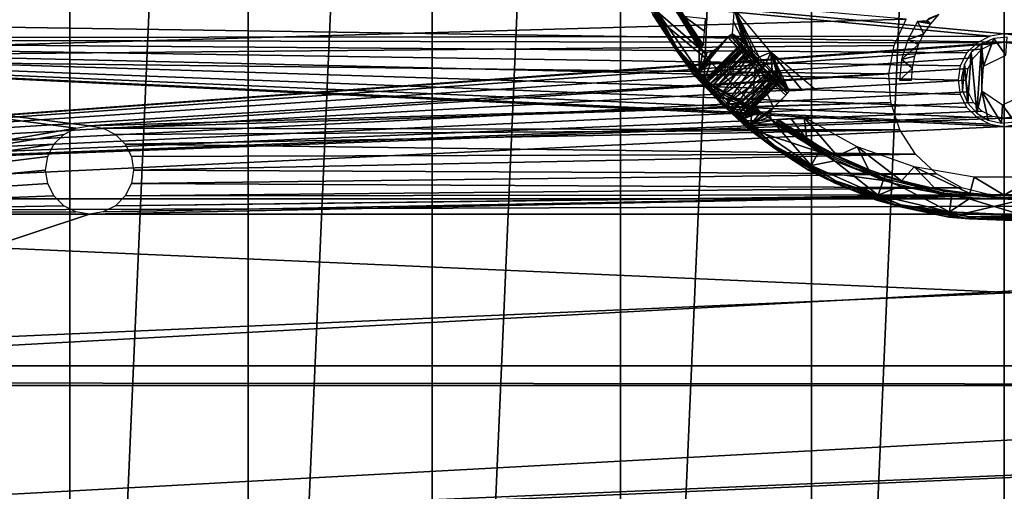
# Model space of a CAD drawing. Header units: millimetres. Extents: x -205 to 205, y -205 to 205.
# Tile 7 of 30: x -90 to 0, y -62 to -18. Entities that reach past the tile are written whole.
import ezdxf

# ---------------------------------------------------------------- set-up
doc = ezdxf.new("R2010")
doc.units = ezdxf.units.MM
doc.header["$LTSCALE"] = 52.148148
for name, color, linetype in [('1', 7, 'CONTINUOUS'), ('20', 7, 'CONTINUOUS'), ('21', 7, 'CONTINUOUS'), ('29', 7, 'CONTINUOUS'), ('3', 7, 'CONTINUOUS'), ('32', 7, 'CONTINUOUS'), ('33', 7, 'CONTINUOUS'), ('39', 7, 'CONTINUOUS'), ('4', 7, 'CONTINUOUS'), ('41', 7, 'CONTINUOUS'), ('44', 7, 'CONTINUOUS'), ('48', 7, 'CONTINUOUS'), ('49', 7, 'CONTINUOUS'), ('50', 7, 'CONTINUOUS'), ('54', 7, 'CONTINUOUS'), ('57', 7, 'CONTINUOUS')]:
    doc.layers.add(name, color=color, linetype=linetype)

msp = doc.modelspace()

# ---------------------------------------------------------------- linework, layer by layer
at = {"layer": '1', "color": 18, "linetype": 'Continuous', "true_color": 0x000000}
for points in [[(0, -203.05), (-17.697, -202.278), (0, 203.05), (0, -203.05)], [(0, 203.05), (-17.697, -202.278), (-17.697, 202.278), (0, 203.05)], [(17.697, 202.278), (0, -203.05), (0, 203.05), (17.697, 202.278)], [(-17.697, -202.278), (-35.259, -199.966), (-17.697, 202.278), (-17.697, -202.278)], [(-17.697, 202.278), (-35.259, -199.966), (-35.259, 199.966), (-17.697, 202.278)], [(-35.259, -199.966), (-52.553, -196.132), (-35.259, 199.966), (-35.259, -199.966)], [(-35.259, 199.966), (-52.553, -196.132), (-52.553, 196.132), (-35.259, 199.966)], [(-52.553, -196.132), (-69.447, -190.805), (-52.553, 196.132), (-52.553, -196.132)], [(-52.553, 196.132), (-69.447, -190.805), (-69.447, 190.805), (-52.553, 196.132)], [(-69.447, 190.805), (-85.813, -184.026), (-85.813, 184.026), (-69.447, 190.805)], [(-69.447, -190.805), (-85.813, -184.026), (-69.447, 190.805), (-69.447, -190.805)], [(-85.813, -184.026), (-101.525, -175.847), (-85.813, 184.026), (-85.813, -184.026)], [(-85.813, 184.026), (-101.525, -175.847), (-101.525, 175.847), (-85.813, 184.026)]]:
    msp.add_3dface(points, dxfattribs=at)
at = {"layer": '20', "color": 18, "linetype": 'Continuous', "true_color": 0x000000}
for points in [[(-1.313, -19.958, 36), (-169.952, -4.045, 36), (0, -19.75, 36), (-1.313, -19.958, 36)], [(-169.952, -4.045, 36), (200.235, -17.518, 36), (0, -19.75, 36), (-169.952, -4.045, 36)], [(-168.798, -20.183, 36), (-169.952, -4.045, 36), (-1.313, -19.958, 36), (-168.798, -20.183, 36)], [(200.235, -17.518, 36), (197.946, -34.903, 36), (0, -19.75, 36), (200.235, -17.518, 36)], [(0, -19.75, 36), (197.946, -34.903, 36), (1.313, -19.958, 36), (0, -19.75, 36)], [(-2.498, -20.562, 36), (-168.798, -20.183, 36), (-1.313, -19.958, 36), (-2.498, -20.562, 36)], [(-3.438, -21.502, 36), (-168.798, -20.183, 36), (-2.498, -20.562, 36), (-3.438, -21.502, 36)], [(-4.042, -22.687, 36), (-168.798, -20.183, 36), (-3.438, -21.502, 36), (-4.042, -22.687, 36)], [(-4.25, -24, 36), (-168.798, -20.183, 36), (-4.042, -22.687, 36), (-4.25, -24, 36)], [(-4.042, -25.313, 36), (-168.798, -20.183, 36), (-4.25, -24, 36), (-4.042, -25.313, 36)], [(-3.438, -26.498, 36), (-168.798, -20.183, 36), (-4.042, -25.313, 36), (-3.438, -26.498, 36)], [(-2.498, -27.438, 36), (-168.798, -20.183, 36), (-3.438, -26.498, 36), (-2.498, -27.438, 36)], [(-1.313, -28.042, 36), (-168.798, -20.183, 36), (-2.498, -27.438, 36), (-1.313, -28.042, 36)], [(0, -28.25, 36), (-168.798, -20.183, 36), (-1.313, -28.042, 36), (0, -28.25, 36)], [(-166.115, -36.137, 36), (-168.798, -20.183, 36), (0, -28.25, 36), (-166.115, -36.137, 36)], [(197.946, -34.903, 36), (-166.115, -36.137, 36), (0, -28.25, 36), (197.946, -34.903, 36)], [(1.313, -28.042, 36), (197.946, -34.903, 36), (0, -28.25, 36), (1.313, -28.042, 36)], [(194.151, -52.023, 36), (-166.115, -36.137, 36), (197.946, -34.903, 36), (194.151, -52.023, 36)], [(-161.928, -51.763, 36), (-166.115, -36.137, 36), (194.151, -52.023, 36), (-161.928, -51.763, 36)], [(-156.274, -66.921, 36), (-161.928, -51.763, 36), (194.151, -52.023, 36), (-156.274, -66.921, 36)], [(188.878, -68.746, 36), (-156.274, -66.921, 36), (194.151, -52.023, 36), (188.878, -68.746, 36)]]:
    msp.add_3dface(points, dxfattribs=at)
at = {"layer": '21', "color": 250, "linetype": 'Continuous', "true_color": 0x1c1c1c}
for points in [[(-197.946, -34.903, 42), (0, -20.5, 42), (-200.235, -17.518, 42), (-197.946, -34.903, 42)], [(-200.235, -17.518, 42), (0, -20.5, 42), (200.235, -17.518, 42), (-200.235, -17.518, 42)], [(0, -20.5, 42), (1.082, -20.671, 42), (200.235, -17.518, 42), (0, -20.5, 42)], [(1.082, -27.329, 42), (0, -27.5, 42), (200.235, -17.518, 42), (1.082, -27.329, 42)], [(200.235, -17.518, 42), (0, -27.5, 42), (197.946, -34.903, 42), (200.235, -17.518, 42)], [(-1.082, -20.671, 42), (0, -20.5, 42), (-197.946, -34.903, 42), (-1.082, -20.671, 42)], [(-2.057, -21.168, 42), (-1.082, -20.671, 42), (-197.946, -34.903, 42), (-2.057, -21.168, 42)], [(-2.832, -21.943, 42), (-2.057, -21.168, 42), (-197.946, -34.903, 42), (-2.832, -21.943, 42)], [(-3.329, -22.918, 42), (-2.832, -21.943, 42), (-197.946, -34.903, 42), (-3.329, -22.918, 42)], [(-3.5, -24, 42), (-3.329, -22.918, 42), (-197.946, -34.903, 42), (-3.5, -24, 42)], [(-3.329, -25.082, 42), (-3.5, -24, 42), (-197.946, -34.903, 42), (-3.329, -25.082, 42)], [(-2.832, -26.057, 42), (-3.329, -25.082, 42), (-197.946, -34.903, 42), (-2.832, -26.057, 42)], [(-2.057, -26.832, 42), (-2.832, -26.057, 42), (-197.946, -34.903, 42), (-2.057, -26.832, 42)], [(-1.082, -27.329, 42), (-2.057, -26.832, 42), (-197.946, -34.903, 42), (-1.082, -27.329, 42)], [(0, -27.5, 42), (-1.082, -27.329, 42), (-197.946, -34.903, 42), (0, -27.5, 42)], [(0, -27.5, 42), (-197.946, -34.903, 42), (197.946, -34.903, 42), (0, -27.5, 42)], [(-197.946, -34.903, 42), (-194.151, -52.023, 42), (197.946, -34.903, 42), (-197.946, -34.903, 42)], [(197.946, -34.903, 42), (-194.151, -52.023, 42), (194.151, -52.023, 42), (197.946, -34.903, 42)], [(-194.151, -52.023, 42), (-188.878, -68.746, 42), (194.151, -52.023, 42), (-194.151, -52.023, 42)], [(194.151, -52.023, 42), (-188.878, -68.746, 42), (188.878, -68.746, 42), (194.151, -52.023, 42)]]:
    msp.add_3dface(points, dxfattribs=at)
at = {"layer": '29', "color": 253, "linetype": 'Continuous', "true_color": 0xaab4c3}
for points in [[(-31.4, -15.584, 98), (-31.833, -17.731, 98), (-28.012, -21.074, 98), (-31.4, -15.584, 98)], [(-31.833, -17.731, 98), (-28.033, -23.278, 98), (-28.012, -21.074, 98), (-31.833, -17.731, 98)], [(-26.507, -21.18, 98), (-28.033, -23.278, 98), (-25.386, -20.059, 98), (-26.507, -21.18, 98)], [(-25.386, -20.059, 98), (-28.033, -23.278, 98), (-22.878, -22.878, 98), (-25.386, -20.059, 98)], [(-28.012, -21.074, 98), (-28.033, -23.278, 98), (-27.686, -21.354, 98), (-28.012, -21.074, 98)], [(-26.863, -21.409, 98), (-28.033, -23.278, 98), (-26.507, -21.18, 98), (-26.863, -21.409, 98)], [(-27.686, -21.354, 98), (-28.033, -23.278, 98), (-27.281, -21.47, 98), (-27.686, -21.354, 98)], [(-27.281, -21.47, 98), (-28.033, -23.278, 98), (-26.863, -21.409, 98), (-27.281, -21.47, 98)], [(-28.033, -23.278, 98), (-23.278, -28.033, 98), (-22.878, -22.878, 98), (-28.033, -23.278, 98)], [(-22.878, -22.878, 98), (-23.278, -28.033, 98), (-21.18, -26.507, 98), (-22.878, -22.878, 98)], [(-20.059, -25.386, 98), (-22.878, -22.878, 98), (-21.18, -26.507, 98), (-20.059, -25.386, 98)], [(-21.18, -26.507, 98), (-23.278, -28.033, 98), (-21.412, -26.871, 98), (-21.18, -26.507, 98)], [(-21.412, -26.871, 98), (-23.278, -28.033, 98), (-21.47, -27.289, 98), (-21.412, -26.871, 98)], [(-21.47, -27.289, 98), (-23.278, -28.033, 98), (-21.35, -27.693, 98), (-21.47, -27.289, 98)], [(-21.35, -27.693, 98), (-23.278, -28.033, 98), (-21.074, -28.012, 98), (-21.35, -27.693, 98)], [(-23.278, -28.033, 98), (-17.731, -31.833, 98), (-21.074, -28.012, 98), (-23.278, -28.033, 98)], [(-21.074, -28.012, 98), (-17.731, -31.833, 98), (-15.584, -31.4, 98), (-21.074, -28.012, 98)], [(-17.731, -31.833, 98), (-11.58, -34.549, 98), (-15.584, -31.4, 98), (-17.731, -31.833, 98)], [(-15.584, -31.4, 98), (-11.58, -34.549, 98), (-9.567, -33.724, 98), (-15.584, -31.4, 98)], [(-11.58, -34.549, 98), (-5.034, -36.088, 98), (-9.567, -33.724, 98), (-11.58, -34.549, 98)], [(-9.567, -33.724, 98), (-5.034, -36.088, 98), (-3.225, -34.906, 98), (-9.567, -33.724, 98)], [(-5.034, -36.088, 98), (1.683, -36.399, 98), (-3.225, -34.906, 98), (-5.034, -36.088, 98)], [(-3.225, -34.906, 98), (1.683, -36.399, 98), (3.225, -34.906, 98), (-3.225, -34.906, 98)]]:
    msp.add_3dface(points, dxfattribs=at)
at = {"layer": '3', "color": 253, "linetype": 'Continuous', "true_color": 0xaab4c3}
for points in [[(-133.933, -21.957, 2.25), (-69.105, -13.094, 2.25), (-98.895, -13.094, 2.25), (-133.933, -21.957, 2.25)], [(-69.105, -13.094, 2.25), (-133.933, -21.957, 2.25), (-9.019, -18.396, 2.25), (-69.105, -13.094, 2.25)], [(-9.019, -18.396, 2.25), (-133.933, -21.957, 2.25), (-10.125, -20.803, 2.25), (-9.019, -18.396, 2.25)], [(-10.125, -20.803, 2.25), (-133.933, -21.957, 2.25), (-10.602, -23.41, 2.25), (-10.125, -20.803, 2.25)], [(-84, -28.206, 2.25), (-133.933, -21.957, 2.25), (-85.25, -28.404, 2.25), (-84, -28.206, 2.25)], [(-133.933, -21.957, 2.25), (-84, -28.206, 2.25), (-10.602, -23.41, 2.25), (-133.933, -21.957, 2.25)], [(-133.933, -21.957, 2.25), (-130.774, -36.309, 2.25), (-85.25, -28.404, 2.25), (-133.933, -21.957, 2.25)], [(-10.602, -23.41, 2.25), (-84, -28.206, 2.25), (-10.418, -26.053, 2.25), (-10.602, -23.41, 2.25)], [(-84, -28.206, 2.25), (-82.75, -28.404, 2.25), (-10.418, -26.053, 2.25), (-84, -28.206, 2.25)], [(-10.418, -26.053, 2.25), (-82.75, -28.404, 2.25), (-9.585, -28.569, 2.25), (-10.418, -26.053, 2.25)], [(-85.25, -28.404, 2.25), (-130.774, -36.309, 2.25), (-86.377, -28.979, 2.25), (-85.25, -28.404, 2.25)], [(-82.75, -28.404, 2.25), (-81.623, -28.979, 2.25), (-9.585, -28.569, 2.25), (-82.75, -28.404, 2.25)], [(-81.623, -28.979, 2.25), (-80.729, -29.873, 2.25), (-9.585, -28.569, 2.25), (-81.623, -28.979, 2.25)], [(-9.585, -28.569, 2.25), (-80.729, -29.873, 2.25), (-8.155, -30.8, 2.25), (-9.585, -28.569, 2.25)], [(-86.377, -28.979, 2.25), (-130.774, -36.309, 2.25), (-87.271, -29.873, 2.25), (-86.377, -28.979, 2.25)], [(-87.271, -29.873, 2.25), (-130.774, -36.309, 2.25), (-87.846, -31, 2.25), (-87.271, -29.873, 2.25)], [(-80.729, -29.873, 2.25), (-80.154, -31, 2.25), (-8.155, -30.8, 2.25), (-80.729, -29.873, 2.25)], [(-87.846, -31, 2.25), (-130.774, -36.309, 2.25), (-88.044, -32.25, 2.25), (-87.846, -31, 2.25)], [(-80.154, -31, 2.25), (-79.956, -32.25, 2.25), (-8.155, -30.8, 2.25), (-80.154, -31, 2.25)], [(-8.155, -30.8, 2.25), (-79.956, -32.25, 2.25), (-6.217, -32.608, 2.25), (-8.155, -30.8, 2.25)], [(-88.044, -32.25, 2.25), (-130.774, -36.309, 2.25), (-87.846, -33.5, 2.25), (-88.044, -32.25, 2.25)], [(-79.956, -32.25, 2.25), (-80.154, -33.5, 2.25), (-6.217, -32.608, 2.25), (-79.956, -32.25, 2.25)], [(-6.217, -32.608, 2.25), (-80.154, -33.5, 2.25), (-3.892, -33.879, 2.25), (-6.217, -32.608, 2.25)], [(-87.846, -33.5, 2.25), (-130.774, -36.309, 2.25), (-87.271, -34.627, 2.25), (-87.846, -33.5, 2.25)], [(-80.154, -33.5, 2.25), (-80.729, -34.627, 2.25), (-3.892, -33.879, 2.25), (-80.154, -33.5, 2.25)], [(-3.892, -33.879, 2.25), (-80.729, -34.627, 2.25), (-1.325, -34.535, 2.25), (-3.892, -33.879, 2.25)], [(-87.271, -34.627, 2.25), (-130.774, -36.309, 2.25), (-86.377, -35.521, 2.25), (-87.271, -34.627, 2.25)], [(-84, -36.294, 2.25), (130.774, -36.309, 2.25), (1.325, -34.535, 2.25), (-84, -36.294, 2.25)], [(-82.75, -36.096, 2.25), (-84, -36.294, 2.25), (1.325, -34.535, 2.25), (-82.75, -36.096, 2.25)], [(-81.623, -35.521, 2.25), (-82.75, -36.096, 2.25), (1.325, -34.535, 2.25), (-81.623, -35.521, 2.25)], [(1.325, -34.535, 2.25), (-1.325, -34.535, 2.25), (-81.623, -35.521, 2.25), (1.325, -34.535, 2.25)], [(-80.729, -34.627, 2.25), (-81.623, -35.521, 2.25), (-1.325, -34.535, 2.25), (-80.729, -34.627, 2.25)], [(-86.377, -35.521, 2.25), (-130.774, -36.309, 2.25), (-85.25, -36.096, 2.25), (-86.377, -35.521, 2.25)], [(-85.25, -36.096, 2.25), (-130.774, -36.309, 2.25), (-84, -36.294, 2.25), (-85.25, -36.096, 2.25)], [(-130.774, -36.309, 2.25), (-126.081, -50.235, 2.25), (-84, -36.294, 2.25), (-130.774, -36.309, 2.25)], [(130.774, -36.309, 2.25), (-84, -36.294, 2.25), (-126.081, -50.235, 2.25), (130.774, -36.309, 2.25)], [(130.774, -36.309, 2.25), (-126.081, -50.235, 2.25), (126.081, -50.235, 2.25), (130.774, -36.309, 2.25)], [(-126.081, -50.235, 2.25), (-119.911, -63.573, 2.25), (126.081, -50.235, 2.25), (-126.081, -50.235, 2.25)], [(126.081, -50.235, 2.25), (-119.911, -63.573, 2.25), (119.911, -63.573, 2.25), (126.081, -50.235, 2.25)]]:
    msp.add_3dface(points, dxfattribs=at)
at = {"layer": '32', "color": 253, "linetype": 'Continuous', "true_color": 0xaab4c3}
for points in [[(-27.447, -24.124, 86.145), (-23.962, -20.427, 87), (-27.567, -24.032, 87), (-27.447, -24.124, 86.145)], [(-23.843, -20.52, 86.146), (-23.962, -20.427, 87), (-27.447, -24.124, 86.145), (-23.843, -20.52, 86.146)], [(-23.539, -20.829, 85.394), (-23.843, -20.52, 86.146), (-27.447, -24.124, 86.145), (-23.539, -20.829, 85.394)], [(-27.139, -24.43, 85.394), (-23.539, -20.829, 85.394), (-27.447, -24.124, 86.145), (-27.139, -24.43, 85.394)], [(-23.078, -21.309, 84.836), (-23.539, -20.829, 85.394), (-27.139, -24.43, 85.394), (-23.078, -21.309, 84.836)], [(-26.676, -24.907, 84.835), (-23.078, -21.309, 84.836), (-27.139, -24.43, 85.394), (-26.676, -24.907, 84.835)], [(-22.509, -21.895, 84.538), (-23.078, -21.309, 84.836), (-26.676, -24.907, 84.835), (-22.509, -21.895, 84.538)], [(-26.105, -25.49, 84.538), (-22.509, -21.895, 84.538), (-26.676, -24.907, 84.835), (-26.105, -25.49, 84.538)], [(-25.49, -26.105, 84.538), (-22.509, -21.895, 84.538), (-26.105, -25.49, 84.538), (-25.49, -26.105, 84.538)], [(-21.895, -22.509, 84.538), (-22.509, -21.895, 84.538), (-25.49, -26.105, 84.538), (-21.895, -22.509, 84.538)], [(-24.907, -26.676, 84.835), (-21.895, -22.509, 84.538), (-25.49, -26.105, 84.538), (-24.907, -26.676, 84.835)], [(-21.309, -23.078, 84.836), (-21.895, -22.509, 84.538), (-24.907, -26.676, 84.835), (-21.309, -23.078, 84.836)], [(-24.43, -27.139, 85.394), (-21.309, -23.078, 84.836), (-24.907, -26.676, 84.835), (-24.43, -27.139, 85.394)], [(-20.829, -23.539, 85.394), (-21.309, -23.078, 84.836), (-24.43, -27.139, 85.394), (-20.829, -23.539, 85.394)], [(-24.124, -27.447, 86.145), (-20.829, -23.539, 85.394), (-24.43, -27.139, 85.394), (-24.124, -27.447, 86.145)], [(-20.52, -23.843, 86.146), (-20.829, -23.539, 85.394), (-24.124, -27.447, 86.145), (-20.52, -23.843, 86.146)], [(-24.032, -27.567, 87), (-20.52, -23.843, 86.146), (-24.124, -27.447, 86.145), (-24.032, -27.567, 87)], [(-20.427, -23.962, 87), (-20.52, -23.843, 86.146), (-24.032, -27.567, 87), (-20.427, -23.962, 87)]]:
    msp.add_3dface(points, dxfattribs=at)
at = {"layer": '33', "color": 253, "linetype": 'Continuous', "true_color": 0xaab4c3}
for points in [[(-27.567, -24.032, 87), (-23.962, -20.427, 87), (-23.885, -20.563, 87.855), (-27.567, -24.032, 87)], [(-27.489, -24.166, 87.855), (-27.567, -24.032, 87), (-23.885, -20.563, 87.855), (-27.489, -24.166, 87.855)], [(-23.774, -20.712, 88.25), (-27.489, -24.166, 87.855), (-23.885, -20.563, 87.855), (-23.774, -20.712, 88.25)], [(-27.376, -24.315, 88.25), (-27.489, -24.166, 87.855), (-23.774, -20.712, 88.25), (-27.376, -24.315, 88.25)], [(-23.617, -20.91, 88.608), (-27.376, -24.315, 88.25), (-23.774, -20.712, 88.25), (-23.617, -20.91, 88.608)], [(-27.218, -24.511, 88.608), (-27.376, -24.315, 88.25), (-23.617, -20.91, 88.608), (-27.218, -24.511, 88.608)], [(-27.018, -24.747, 88.916), (-27.218, -24.511, 88.608), (-23.617, -20.91, 88.608), (-27.018, -24.747, 88.916)], [(-23.418, -21.148, 88.916), (-27.018, -24.747, 88.916), (-23.617, -20.91, 88.608), (-23.418, -21.148, 88.916)], [(-26.781, -25.016, 89.166), (-27.018, -24.747, 88.916), (-23.418, -21.148, 88.916), (-26.781, -25.016, 89.166)], [(-23.183, -21.419, 89.166), (-26.781, -25.016, 89.166), (-23.418, -21.148, 88.916), (-23.183, -21.419, 89.166)], [(-26.225, -25.613, 89.462), (-26.781, -25.016, 89.166), (-23.183, -21.419, 89.166), (-26.225, -25.613, 89.462)], [(-22.63, -22.018, 89.462), (-26.225, -25.613, 89.462), (-23.183, -21.419, 89.166), (-22.63, -22.018, 89.462)], [(-22.018, -22.63, 89.462), (-26.225, -25.613, 89.462), (-22.63, -22.018, 89.462), (-22.018, -22.63, 89.462)], [(-25.613, -26.225, 89.462), (-26.225, -25.613, 89.462), (-22.018, -22.63, 89.462), (-25.613, -26.225, 89.462)], [(-21.419, -23.183, 89.166), (-25.613, -26.225, 89.462), (-22.018, -22.63, 89.462), (-21.419, -23.183, 89.166)], [(-25.016, -26.781, 89.166), (-25.613, -26.225, 89.462), (-21.419, -23.183, 89.166), (-25.016, -26.781, 89.166)], [(-21.148, -23.418, 88.916), (-25.016, -26.781, 89.166), (-21.419, -23.183, 89.166), (-21.148, -23.418, 88.916)], [(-24.747, -27.018, 88.916), (-25.016, -26.781, 89.166), (-21.148, -23.418, 88.916), (-24.747, -27.018, 88.916)], [(-20.91, -23.617, 88.608), (-24.747, -27.018, 88.916), (-21.148, -23.418, 88.916), (-20.91, -23.617, 88.608)], [(-24.511, -27.218, 88.608), (-24.747, -27.018, 88.916), (-20.91, -23.617, 88.608), (-24.511, -27.218, 88.608)], [(-20.712, -23.774, 88.25), (-24.511, -27.218, 88.608), (-20.91, -23.617, 88.608), (-20.712, -23.774, 88.25)], [(-24.315, -27.376, 88.25), (-24.511, -27.218, 88.608), (-20.712, -23.774, 88.25), (-24.315, -27.376, 88.25)], [(-24.166, -27.489, 87.855), (-24.315, -27.376, 88.25), (-20.712, -23.774, 88.25), (-24.166, -27.489, 87.855)], [(-20.563, -23.885, 87.855), (-24.166, -27.489, 87.855), (-20.712, -23.774, 88.25), (-20.563, -23.885, 87.855)], [(-20.427, -23.962, 87), (-24.166, -27.489, 87.855), (-20.563, -23.885, 87.855), (-20.427, -23.962, 87)], [(-20.427, -23.962, 87), (-24.032, -27.567, 87), (-24.166, -27.489, 87.855), (-20.427, -23.962, 87)]]:
    msp.add_3dface(points, dxfattribs=at)
at = {"layer": '39', "color": 253, "linetype": 'Continuous', "true_color": 0xaab4c3}
for points in [[(-30.592, -17.039, 42.483), (-26.94, -22.37, 42.483), (-32.269, -17.974, 97.483), (-30.592, -17.039, 42.483)], [(-32.269, -17.974, 97.483), (-26.94, -22.37, 42.483), (-28.417, -23.597, 97.483), (-32.269, -17.974, 97.483)], [(-26.94, -22.37, 42.483), (-27.567, -24.032, 87), (-28.417, -23.597, 97.483), (-26.94, -22.37, 42.483)], [(-22.37, -26.94, 42.483), (-27.567, -24.032, 87), (-26.94, -22.37, 42.483), (-22.37, -26.94, 42.483)], [(-26.781, -25.016, 89.166), (-26.225, -25.613, 89.462), (-28.417, -23.597, 97.483), (-26.781, -25.016, 89.166)], [(-26.225, -25.613, 89.462), (-25.613, -26.225, 89.462), (-28.417, -23.597, 97.483), (-26.225, -25.613, 89.462)], [(-25.613, -26.225, 89.462), (-25.016, -26.781, 89.166), (-28.417, -23.597, 97.483), (-25.613, -26.225, 89.462)], [(-27.489, -24.166, 87.855), (-27.376, -24.315, 88.25), (-28.417, -23.597, 97.483), (-27.489, -24.166, 87.855)], [(-27.376, -24.315, 88.25), (-27.218, -24.511, 88.608), (-28.417, -23.597, 97.483), (-27.376, -24.315, 88.25)], [(-27.218, -24.511, 88.608), (-27.018, -24.747, 88.916), (-28.417, -23.597, 97.483), (-27.218, -24.511, 88.608)], [(-27.018, -24.747, 88.916), (-26.781, -25.016, 89.166), (-28.417, -23.597, 97.483), (-27.018, -24.747, 88.916)], [(-28.417, -23.597, 97.483), (-24.315, -27.376, 88.25), (-23.597, -28.417, 97.483), (-28.417, -23.597, 97.483)], [(-25.016, -26.781, 89.166), (-24.747, -27.018, 88.916), (-28.417, -23.597, 97.483), (-25.016, -26.781, 89.166)], [(-24.747, -27.018, 88.916), (-24.511, -27.218, 88.608), (-28.417, -23.597, 97.483), (-24.747, -27.018, 88.916)], [(-24.511, -27.218, 88.608), (-24.315, -27.376, 88.25), (-28.417, -23.597, 97.483), (-24.511, -27.218, 88.608)], [(-27.567, -24.032, 87), (-27.489, -24.166, 87.855), (-28.417, -23.597, 97.483), (-27.567, -24.032, 87)], [(-27.447, -24.124, 86.145), (-27.567, -24.032, 87), (-22.37, -26.94, 42.483), (-27.447, -24.124, 86.145)], [(-27.139, -24.43, 85.394), (-27.447, -24.124, 86.145), (-22.37, -26.94, 42.483), (-27.139, -24.43, 85.394)], [(-26.676, -24.907, 84.835), (-27.139, -24.43, 85.394), (-22.37, -26.94, 42.483), (-26.676, -24.907, 84.835)], [(-26.105, -25.49, 84.538), (-26.676, -24.907, 84.835), (-22.37, -26.94, 42.483), (-26.105, -25.49, 84.538)], [(-25.49, -26.105, 84.538), (-26.105, -25.49, 84.538), (-22.37, -26.94, 42.483), (-25.49, -26.105, 84.538)], [(-24.907, -26.676, 84.835), (-25.49, -26.105, 84.538), (-22.37, -26.94, 42.483), (-24.907, -26.676, 84.835)], [(-24.43, -27.139, 85.394), (-24.907, -26.676, 84.835), (-22.37, -26.94, 42.483), (-24.43, -27.139, 85.394)], [(-24.124, -27.447, 86.145), (-24.43, -27.139, 85.394), (-22.37, -26.94, 42.483), (-24.124, -27.447, 86.145)], [(-24.032, -27.567, 87), (-24.124, -27.447, 86.145), (-22.37, -26.94, 42.483), (-24.032, -27.567, 87)], [(-24.032, -27.567, 87), (-22.37, -26.94, 42.483), (-23.597, -28.417, 97.483), (-24.032, -27.567, 87)], [(-22.37, -26.94, 42.483), (-17.039, -30.592, 42.483), (-23.597, -28.417, 97.483), (-22.37, -26.94, 42.483)], [(-24.315, -27.376, 88.25), (-24.166, -27.489, 87.855), (-23.597, -28.417, 97.483), (-24.315, -27.376, 88.25)], [(-24.166, -27.489, 87.855), (-24.032, -27.567, 87), (-23.597, -28.417, 97.483), (-24.166, -27.489, 87.855)], [(-23.597, -28.417, 97.483), (-17.039, -30.592, 42.483), (-17.974, -32.269, 97.483), (-23.597, -28.417, 97.483)], [(-17.039, -30.592, 42.483), (-11.128, -33.202, 42.483), (-17.974, -32.269, 97.483), (-17.039, -30.592, 42.483)], [(-17.974, -32.269, 97.483), (-11.128, -33.202, 42.483), (-11.738, -35.023, 97.483), (-17.974, -32.269, 97.483)], [(-11.128, -33.202, 42.483), (-4.838, -34.681, 42.483), (-11.738, -35.023, 97.483), (-11.128, -33.202, 42.483)], [(-11.738, -35.023, 97.483), (-4.838, -34.681, 42.483), (-5.103, -36.583, 97.483), (-11.738, -35.023, 97.483)], [(-4.838, -34.681, 42.483), (1.617, -34.979, 42.483), (-5.103, -36.583, 97.483), (-4.838, -34.681, 42.483)], [(-5.103, -36.583, 97.483), (1.617, -34.979, 42.483), (1.706, -36.898, 97.483), (-5.103, -36.583, 97.483)]]:
    msp.add_3dface(points, dxfattribs=at)
at = {"layer": '4', "color": 253, "linetype": 'Continuous', "true_color": 0xaab4c3}
for points in [[(-6.757, -18.815, 34.767), (-6.022, -17.978, 34.767), (-7.073, -18.503, 22.149), (-6.757, -18.815, 34.767)], [(-7.073, -18.503, 22.149), (-6.022, -17.978, 34.767), (-6.931, -18.343, 22.462), (-7.073, -18.503, 22.149)], [(-8.872, -20.283, 3.215), (-7.376, -19.742, 34.767), (-7.965, -18.608, 3.215), (-8.872, -20.283, 3.215)], [(-7.965, -18.608, 3.215), (-6.757, -18.815, 34.767), (-7.573, -18.583, 12.024), (-7.965, -18.608, 3.215)], [(-7.376, -19.742, 34.767), (-6.757, -18.815, 34.767), (-7.965, -18.608, 3.215), (-7.376, -19.742, 34.767)], [(-7.573, -18.583, 12.024), (-6.757, -18.815, 34.767), (-7.135, -18.562, 21.767), (-7.573, -18.583, 12.024)], [(-7.135, -18.562, 21.767), (-6.757, -18.815, 34.767), (-7.073, -18.503, 22.149), (-7.135, -18.562, 21.767)], [(-7.869, -20.741, 34.767), (-7.376, -19.742, 34.767), (-8.872, -20.283, 3.215), (-7.869, -20.741, 34.767)], [(-9.43, -22.104, 3.215), (-7.869, -20.741, 34.767), (-8.872, -20.283, 3.215), (-9.43, -22.104, 3.215)], [(-8.227, -21.796, 34.767), (-7.869, -20.741, 34.767), (-9.43, -22.104, 3.215), (-8.227, -21.796, 34.767)], [(-9.619, -24, 3.215), (-8.444, -22.888, 34.767), (-9.43, -22.104, 3.215), (-9.619, -24, 3.215)], [(-8.444, -22.888, 34.767), (-8.227, -21.796, 34.767), (-9.43, -22.104, 3.215), (-8.444, -22.888, 34.767)], [(-8.517, -24, 34.767), (-8.444, -22.888, 34.767), (-9.619, -24, 3.215), (-8.517, -24, 34.767)]]:
    msp.add_3dface(points, dxfattribs=at)
at = {"layer": '41', "color": 253, "linetype": 'Continuous', "true_color": 0xaab4c3}
for points in [[(-24.908, -18.569, 74.981), (-23.962, -20.427, 87), (-24.808, -17.427, 53.483), (-24.908, -18.569, 74.981)], [(-23.962, -20.427, 87), (-23.843, -20.52, 86.146), (-24.808, -17.427, 53.483), (-23.962, -20.427, 87)], [(-23.843, -20.52, 86.146), (-23.539, -20.829, 85.394), (-24.808, -17.427, 53.483), (-23.843, -20.52, 86.146)], [(-23.539, -20.829, 85.394), (-23.078, -21.309, 84.836), (-24.808, -17.427, 53.483), (-23.539, -20.829, 85.394)], [(-23.078, -21.309, 84.836), (-22.509, -21.895, 84.538), (-24.808, -17.427, 53.483), (-23.078, -21.309, 84.836)], [(-24.808, -17.427, 53.483), (-22.509, -21.895, 84.538), (-21.437, -21.437, 53.483), (-24.808, -17.427, 53.483)], [(-24.994, -19.749, 97.517), (-23.962, -20.427, 87), (-24.908, -18.569, 74.981), (-24.994, -19.749, 97.517)], [(-23.885, -20.563, 87.855), (-23.962, -20.427, 87), (-24.994, -19.749, 97.517), (-23.885, -20.563, 87.855)], [(-22.525, -22.525, 97.517), (-23.885, -20.563, 87.855), (-24.994, -19.749, 97.517), (-22.525, -22.525, 97.517)], [(-23.774, -20.712, 88.25), (-23.885, -20.563, 87.855), (-22.525, -22.525, 97.517), (-23.774, -20.712, 88.25)], [(-23.617, -20.91, 88.608), (-23.774, -20.712, 88.25), (-22.525, -22.525, 97.517), (-23.617, -20.91, 88.608)], [(-23.418, -21.148, 88.916), (-23.617, -20.91, 88.608), (-22.525, -22.525, 97.517), (-23.418, -21.148, 88.916)], [(-23.183, -21.419, 89.166), (-23.418, -21.148, 88.916), (-22.525, -22.525, 97.517), (-23.183, -21.419, 89.166)], [(-22.63, -22.018, 89.462), (-23.183, -21.419, 89.166), (-22.525, -22.525, 97.517), (-22.63, -22.018, 89.462)], [(-22.509, -21.895, 84.538), (-21.895, -22.509, 84.538), (-21.437, -21.437, 53.483), (-22.509, -21.895, 84.538)], [(-21.895, -22.509, 84.538), (-21.309, -23.078, 84.836), (-21.437, -21.437, 53.483), (-21.895, -22.509, 84.538)], [(-21.309, -23.078, 84.836), (-20.829, -23.539, 85.394), (-21.437, -21.437, 53.483), (-21.309, -23.078, 84.836)], [(-20.829, -23.539, 85.394), (-20.52, -23.843, 86.146), (-21.437, -21.437, 53.483), (-20.829, -23.539, 85.394)], [(-17.427, -24.808, 53.483), (-21.437, -21.437, 53.483), (-18.569, -24.908, 74.981), (-17.427, -24.808, 53.483)], [(-21.437, -21.437, 53.483), (-19.749, -24.994, 97.517), (-18.569, -24.908, 74.981), (-21.437, -21.437, 53.483)], [(-20.52, -23.843, 86.146), (-20.427, -23.962, 87), (-21.437, -21.437, 53.483), (-20.52, -23.843, 86.146)], [(-20.427, -23.962, 87), (-19.749, -24.994, 97.517), (-21.437, -21.437, 53.483), (-20.427, -23.962, 87)], [(-22.018, -22.63, 89.462), (-22.63, -22.018, 89.462), (-22.525, -22.525, 97.517), (-22.018, -22.63, 89.462)], [(-19.749, -24.994, 97.517), (-22.018, -22.63, 89.462), (-22.525, -22.525, 97.517), (-19.749, -24.994, 97.517)], [(-21.419, -23.183, 89.166), (-22.018, -22.63, 89.462), (-19.749, -24.994, 97.517), (-21.419, -23.183, 89.166)], [(-21.148, -23.418, 88.916), (-21.419, -23.183, 89.166), (-19.749, -24.994, 97.517), (-21.148, -23.418, 88.916)], [(-20.91, -23.617, 88.608), (-21.148, -23.418, 88.916), (-19.749, -24.994, 97.517), (-20.91, -23.617, 88.608)], [(-20.712, -23.774, 88.25), (-20.91, -23.617, 88.608), (-19.749, -24.994, 97.517), (-20.712, -23.774, 88.25)], [(-20.563, -23.885, 87.855), (-20.712, -23.774, 88.25), (-19.749, -24.994, 97.517), (-20.563, -23.885, 87.855)], [(-20.427, -23.962, 87), (-20.563, -23.885, 87.855), (-19.749, -24.994, 97.517), (-20.427, -23.962, 87)]]:
    msp.add_3dface(points, dxfattribs=at)
at = {"layer": '44', "color": 253, "linetype": 'Continuous', "true_color": 0xaab4c3}
for points in [[(-27.43, -18.377, 53.483), (-29.407, -18.145, 97.517), (-27.524, -19.499, 73.928), (-27.43, -18.377, 53.483)], [(-27.613, -20.773, 97.517), (-27.524, -19.499, 73.928), (-29.407, -18.145, 97.517), (-27.613, -20.773, 97.517)], [(-20.773, -27.613, 97.517), (-18.145, -29.407, 97.517), (-19.598, -27.531, 75.741), (-20.773, -27.613, 97.517)], [(-19.598, -27.531, 75.741), (-18.145, -29.407, 97.517), (-18.377, -27.43, 53.483), (-19.598, -27.531, 75.741)], [(-18.377, -27.43, 53.483), (-15.362, -30.952, 97.517), (-13.512, -30.125, 53.483), (-18.377, -27.43, 53.483)], [(-18.145, -29.407, 97.517), (-15.362, -30.952, 97.517), (-18.377, -27.43, 53.483), (-18.145, -29.407, 97.517)], [(-15.362, -30.952, 97.517), (-12.449, -32.234, 97.517), (-13.512, -30.125, 53.483), (-15.362, -30.952, 97.517)], [(-13.512, -30.125, 53.483), (-9.43, -33.243, 97.517), (-8.264, -31.966, 53.483), (-13.512, -30.125, 53.483)], [(-12.449, -32.234, 97.517), (-9.43, -33.243, 97.517), (-13.512, -30.125, 53.483), (-12.449, -32.234, 97.517)], [(-9.43, -33.243, 97.517), (-6.332, -33.97, 97.517), (-8.264, -31.966, 53.483), (-9.43, -33.243, 97.517)], [(-8.264, -31.966, 53.483), (-3.179, -34.408, 97.517), (-2.781, -32.9, 53.483), (-8.264, -31.966, 53.483)], [(-6.332, -33.97, 97.517), (-3.179, -34.408, 97.517), (-8.264, -31.966, 53.483), (-6.332, -33.97, 97.517)], [(-3.179, -34.408, 97.517), (0, -34.555, 97.517), (-2.781, -32.9, 53.483), (-3.179, -34.408, 97.517)], [(-2.781, -32.9, 53.483), (0, -34.555, 97.517), (2.781, -32.9, 53.483), (-2.781, -32.9, 53.483)], [(0, -34.555, 97.517), (3.179, -34.408, 97.517), (2.781, -32.9, 53.483), (0, -34.555, 97.517)]]:
    msp.add_3dface(points, dxfattribs=at)
at = {"layer": '48', "color": 253, "linetype": 'Continuous', "true_color": 0xaab4c3}
for points in [[(-31.4, -15.584, 98), (-28.012, -21.074, 98), (-30.816, -16.189, 97.936), (-31.4, -15.584, 98)], [(-30.816, -16.189, 97.936), (-27.817, -20.926, 97.936), (-30.654, -16.104, 97.76), (-30.816, -16.189, 97.936)], [(-30.816, -16.189, 97.936), (-28.012, -21.074, 98), (-27.817, -20.926, 97.936), (-30.816, -16.189, 97.936)], [(-30.654, -16.104, 97.76), (-27.817, -20.926, 97.936), (-27.671, -20.817, 97.76), (-30.654, -16.104, 97.76)], [(-29.407, -18.145, 97.517), (-30.654, -16.104, 97.76), (-27.671, -20.817, 97.76), (-29.407, -18.145, 97.517)], [(-27.613, -20.773, 97.517), (-29.407, -18.145, 97.517), (-27.671, -20.817, 97.76), (-27.613, -20.773, 97.517)]]:
    msp.add_3dface(points, dxfattribs=at)
at = {"layer": '49', "color": 253, "linetype": 'Continuous', "true_color": 0xaab4c3}
for points in [[(-25.194, -19.907, 97.936), (-22.576, -22.576, 97.76), (-25.051, -19.794, 97.76), (-25.194, -19.907, 97.936)], [(-22.525, -22.525, 97.517), (-24.994, -19.749, 97.517), (-25.051, -19.794, 97.76), (-22.525, -22.525, 97.517)], [(-22.576, -22.576, 97.76), (-22.525, -22.525, 97.517), (-25.051, -19.794, 97.76), (-22.576, -22.576, 97.76)], [(-25.386, -20.059, 98), (-22.705, -22.705, 97.936), (-25.194, -19.907, 97.936), (-25.386, -20.059, 98)], [(-25.386, -20.059, 98), (-22.878, -22.878, 98), (-22.705, -22.705, 97.936), (-25.386, -20.059, 98)], [(-22.705, -22.705, 97.936), (-22.576, -22.576, 97.76), (-25.194, -19.907, 97.936), (-22.705, -22.705, 97.936)], [(-22.576, -22.576, 97.76), (-22.705, -22.705, 97.936), (-19.907, -25.194, 97.936), (-22.576, -22.576, 97.76)], [(-19.749, -24.994, 97.517), (-22.525, -22.525, 97.517), (-22.576, -22.576, 97.76), (-19.749, -24.994, 97.517)], [(-19.749, -24.994, 97.517), (-22.576, -22.576, 97.76), (-19.794, -25.051, 97.76), (-19.749, -24.994, 97.517)], [(-19.794, -25.051, 97.76), (-22.576, -22.576, 97.76), (-19.907, -25.194, 97.936), (-19.794, -25.051, 97.76)], [(-22.705, -22.705, 97.936), (-22.878, -22.878, 98), (-19.907, -25.194, 97.936), (-22.705, -22.705, 97.936)], [(-22.878, -22.878, 98), (-20.059, -25.386, 98), (-19.907, -25.194, 97.936), (-22.878, -22.878, 98)]]:
    msp.add_3dface(points, dxfattribs=at)
at = {"layer": '50', "color": 253, "linetype": 'Continuous', "true_color": 0xaab4c3}
for points in [[(-21.074, -28.012, 98), (-15.584, -31.4, 98), (-20.926, -27.817, 97.936), (-21.074, -28.012, 98)], [(-20.926, -27.817, 97.936), (-16.189, -30.816, 97.936), (-20.817, -27.671, 97.76), (-20.926, -27.817, 97.936)], [(-20.926, -27.817, 97.936), (-15.584, -31.4, 98), (-16.189, -30.816, 97.936), (-20.926, -27.817, 97.936)], [(-20.773, -27.613, 97.517), (-20.817, -27.671, 97.76), (-16.104, -30.654, 97.76), (-20.773, -27.613, 97.517)], [(-20.817, -27.671, 97.76), (-16.189, -30.816, 97.936), (-16.104, -30.654, 97.76), (-20.817, -27.671, 97.76)], [(-18.145, -29.407, 97.517), (-20.773, -27.613, 97.517), (-16.104, -30.654, 97.76), (-18.145, -29.407, 97.517)], [(-15.362, -30.952, 97.517), (-18.145, -29.407, 97.517), (-16.104, -30.654, 97.76), (-15.362, -30.952, 97.517)], [(-16.189, -30.816, 97.936), (-11.032, -33.015, 97.936), (-16.104, -30.654, 97.76), (-16.189, -30.816, 97.936)], [(-15.362, -30.952, 97.517), (-16.104, -30.654, 97.76), (-10.974, -32.842, 97.76), (-15.362, -30.952, 97.517)], [(-16.104, -30.654, 97.76), (-11.032, -33.015, 97.936), (-10.974, -32.842, 97.76), (-16.104, -30.654, 97.76)], [(-16.189, -30.816, 97.936), (-15.584, -31.4, 98), (-11.032, -33.015, 97.936), (-16.189, -30.816, 97.936)], [(-15.584, -31.4, 98), (-9.567, -33.724, 98), (-11.032, -33.015, 97.936), (-15.584, -31.4, 98)], [(-12.449, -32.234, 97.517), (-15.362, -30.952, 97.517), (-10.974, -32.842, 97.76), (-12.449, -32.234, 97.517)], [(-9.43, -33.243, 97.517), (-12.449, -32.234, 97.517), (-10.974, -32.842, 97.76), (-9.43, -33.243, 97.517)], [(-11.032, -33.015, 97.936), (-5.588, -34.358, 97.936), (-10.974, -32.842, 97.76), (-11.032, -33.015, 97.936)], [(-11.032, -33.015, 97.936), (-9.567, -33.724, 98), (-5.588, -34.358, 97.936), (-11.032, -33.015, 97.936)], [(-9.43, -33.243, 97.517), (-10.974, -32.842, 97.76), (-5.559, -34.178, 97.76), (-9.43, -33.243, 97.517)], [(-10.974, -32.842, 97.76), (-5.588, -34.358, 97.936), (-5.559, -34.178, 97.76), (-10.974, -32.842, 97.76)], [(-6.332, -33.97, 97.517), (-9.43, -33.243, 97.517), (-5.559, -34.178, 97.76), (-6.332, -33.97, 97.517)], [(-9.567, -33.724, 98), (-3.225, -34.906, 98), (-5.588, -34.358, 97.936), (-9.567, -33.724, 98)], [(-3.179, -34.408, 97.517), (-6.332, -33.97, 97.517), (-5.559, -34.178, 97.76), (-3.179, -34.408, 97.517)], [(-5.588, -34.358, 97.936), (0, -34.809, 97.936), (-5.559, -34.178, 97.76), (-5.588, -34.358, 97.936)], [(-5.588, -34.358, 97.936), (-3.225, -34.906, 98), (0, -34.809, 97.936), (-5.588, -34.358, 97.936)], [(-5.559, -34.178, 97.76), (0, -34.809, 97.936), (0, -34.627, 97.76), (-5.559, -34.178, 97.76)], [(-3.179, -34.408, 97.517), (-5.559, -34.178, 97.76), (0, -34.627, 97.76), (-3.179, -34.408, 97.517)], [(0, -34.627, 97.76), (5.588, -34.358, 97.936), (5.559, -34.178, 97.76), (0, -34.627, 97.76)], [(0, -34.555, 97.517), (0, -34.627, 97.76), (5.559, -34.178, 97.76), (0, -34.555, 97.517)], [(3.179, -34.408, 97.517), (0, -34.555, 97.517), (5.559, -34.178, 97.76), (3.179, -34.408, 97.517)], [(0, -34.809, 97.936), (5.588, -34.358, 97.936), (0, -34.627, 97.76), (0, -34.809, 97.936)], [(0, -34.809, 97.936), (3.225, -34.906, 98), (5.588, -34.358, 97.936), (0, -34.809, 97.936)], [(-3.225, -34.906, 98), (3.225, -34.906, 98), (0, -34.809, 97.936), (-3.225, -34.906, 98)], [(0, -34.555, 97.517), (-3.179, -34.408, 97.517), (0, -34.627, 97.76), (0, -34.555, 97.517)]]:
    msp.add_3dface(points, dxfattribs=at)
at = {"layer": '54', "color": 253, "linetype": 'Continuous', "true_color": 0xaab4c3}
for points in [[(-30.207, -21.151, 97.74), (-33.255, -15.507, 97.93), (-33.421, -15.585, 97.74), (-30.207, -21.151, 97.74)], [(-32.269, -17.974, 97.483), (-30.207, -21.151, 97.74), (-33.421, -15.585, 97.74), (-32.269, -17.974, 97.483)], [(-30.057, -21.046, 97.93), (-31.833, -17.731, 98), (-33.255, -15.507, 97.93), (-30.057, -21.046, 97.93)], [(-30.057, -21.046, 97.93), (-33.255, -15.507, 97.93), (-30.207, -21.151, 97.74), (-30.057, -21.046, 97.93)], [(-32.269, -17.974, 97.483), (-28.417, -23.597, 97.483), (-30.207, -21.151, 97.74), (-32.269, -17.974, 97.483)], [(-28.033, -23.278, 98), (-31.833, -17.731, 98), (-30.057, -21.046, 97.93), (-28.033, -23.278, 98)], [(-26.076, -26.076, 97.74), (-30.057, -21.046, 97.93), (-30.207, -21.151, 97.74), (-26.076, -26.076, 97.74)], [(-28.417, -23.597, 97.483), (-26.076, -26.076, 97.74), (-30.207, -21.151, 97.74), (-28.417, -23.597, 97.483)], [(-25.946, -25.946, 97.93), (-28.033, -23.278, 98), (-30.057, -21.046, 97.93), (-25.946, -25.946, 97.93)], [(-25.946, -25.946, 97.93), (-30.057, -21.046, 97.93), (-26.076, -26.076, 97.74), (-25.946, -25.946, 97.93)], [(-23.278, -28.033, 98), (-28.033, -23.278, 98), (-25.946, -25.946, 97.93), (-23.278, -28.033, 98)], [(-28.417, -23.597, 97.483), (-23.597, -28.417, 97.483), (-26.076, -26.076, 97.74), (-28.417, -23.597, 97.483)], [(-21.151, -30.207, 97.74), (-25.946, -25.946, 97.93), (-26.076, -26.076, 97.74), (-21.151, -30.207, 97.74)], [(-23.597, -28.417, 97.483), (-21.151, -30.207, 97.74), (-26.076, -26.076, 97.74), (-23.597, -28.417, 97.483)], [(-21.046, -30.057, 97.93), (-23.278, -28.033, 98), (-25.946, -25.946, 97.93), (-21.046, -30.057, 97.93)], [(-21.046, -30.057, 97.93), (-25.946, -25.946, 97.93), (-21.151, -30.207, 97.74), (-21.046, -30.057, 97.93)], [(-23.597, -28.417, 97.483), (-17.974, -32.269, 97.483), (-21.151, -30.207, 97.74), (-23.597, -28.417, 97.483)], [(-17.731, -31.833, 98), (-23.278, -28.033, 98), (-21.046, -30.057, 97.93), (-17.731, -31.833, 98)], [(-15.585, -33.421, 97.74), (-21.046, -30.057, 97.93), (-21.151, -30.207, 97.74), (-15.585, -33.421, 97.74)], [(-17.974, -32.269, 97.483), (-15.585, -33.421, 97.74), (-21.151, -30.207, 97.74), (-17.974, -32.269, 97.483)], [(-15.507, -33.255, 97.93), (-17.731, -31.833, 98), (-21.046, -30.057, 97.93), (-15.507, -33.255, 97.93)], [(-15.507, -33.255, 97.93), (-21.046, -30.057, 97.93), (-15.585, -33.421, 97.74), (-15.507, -33.255, 97.93)], [(-17.974, -32.269, 97.483), (-11.738, -35.023, 97.483), (-15.585, -33.421, 97.74), (-17.974, -32.269, 97.483)], [(-11.58, -34.549, 98), (-17.731, -31.833, 98), (-15.507, -33.255, 97.93), (-11.58, -34.549, 98)], [(-9.544, -35.62, 97.74), (-15.507, -33.255, 97.93), (-15.585, -33.421, 97.74), (-9.544, -35.62, 97.74)], [(-11.738, -35.023, 97.483), (-9.544, -35.62, 97.74), (-15.585, -33.421, 97.74), (-11.738, -35.023, 97.483)], [(-9.497, -35.442, 97.93), (-11.58, -34.549, 98), (-15.507, -33.255, 97.93), (-9.497, -35.442, 97.93)], [(-9.497, -35.442, 97.93), (-15.507, -33.255, 97.93), (-9.544, -35.62, 97.74), (-9.497, -35.442, 97.93)], [(-11.738, -35.023, 97.483), (-5.103, -36.583, 97.483), (-9.544, -35.62, 97.74), (-11.738, -35.023, 97.483)], [(-5.034, -36.088, 98), (-11.58, -34.549, 98), (-9.497, -35.442, 97.93), (-5.034, -36.088, 98)], [(-3.214, -36.736, 97.74), (-9.497, -35.442, 97.93), (-9.544, -35.62, 97.74), (-3.214, -36.736, 97.74)], [(-5.103, -36.583, 97.483), (-3.214, -36.736, 97.74), (-9.544, -35.62, 97.74), (-5.103, -36.583, 97.483)], [(-3.198, -36.553, 97.93), (-5.034, -36.088, 98), (-9.497, -35.442, 97.93), (-3.198, -36.553, 97.93)], [(-3.198, -36.553, 97.93), (-9.497, -35.442, 97.93), (-3.214, -36.736, 97.74), (-3.198, -36.553, 97.93)], [(1.683, -36.399, 98), (-5.034, -36.088, 98), (-3.198, -36.553, 97.93), (1.683, -36.399, 98)], [(-5.103, -36.583, 97.483), (1.706, -36.898, 97.483), (-3.214, -36.736, 97.74), (-5.103, -36.583, 97.483)], [(3.214, -36.736, 97.74), (-3.198, -36.553, 97.93), (-3.214, -36.736, 97.74), (3.214, -36.736, 97.74)], [(1.706, -36.898, 97.483), (3.214, -36.736, 97.74), (-3.214, -36.736, 97.74), (1.706, -36.898, 97.483)], [(3.198, -36.553, 97.93), (1.683, -36.399, 98), (-3.198, -36.553, 97.93), (3.198, -36.553, 97.93)], [(3.198, -36.553, 97.93), (-3.198, -36.553, 97.93), (3.214, -36.736, 97.74), (3.198, -36.553, 97.93)]]:
    msp.add_3dface(points, dxfattribs=at)
at = {"layer": '57', "color": 253, "linetype": 'Continuous', "true_color": 0xaab4c3}
for points in [[(-3.033, -21.469, 57.5), (-2.531, -27.033, 57.5), (-2.102, -20.656, 57.5), (-3.033, -21.469, 57.5)], [(-2.531, -27.033, 57.5), (-2.073, -25.018, 57.5), (-2.102, -20.656, 57.5), (-2.531, -27.033, 57.5)], [(-2.102, -20.656, 57.5), (-1.918, -22.714, 57.5), (-0.966, -20.17, 57.5), (-2.102, -20.656, 57.5)], [(-2.073, -25.018, 57.5), (-1.918, -22.714, 57.5), (-2.102, -20.656, 57.5), (-2.073, -25.018, 57.5)], [(-1.918, -22.714, 57.5), (0.155, -21.696, 57.5), (-0.966, -20.17, 57.5), (-1.918, -22.714, 57.5)], [(-0.966, -20.17, 57.5), (0.155, -21.696, 57.5), (0.265, -20.059, 57.5), (-0.966, -20.17, 57.5)], [(-3.666, -22.53, 57.5), (-3.344, -26.102, 57.5), (-3.033, -21.469, 57.5), (-3.666, -22.53, 57.5)], [(-3.344, -26.102, 57.5), (-2.531, -27.033, 57.5), (-3.033, -21.469, 57.5), (-3.344, -26.102, 57.5)], [(-3.941, -23.735, 57.5), (-3.83, -24.966, 57.5), (-3.666, -22.53, 57.5), (-3.941, -23.735, 57.5)], [(-3.83, -24.966, 57.5), (-3.344, -26.102, 57.5), (-3.666, -22.53, 57.5), (-3.83, -24.966, 57.5)], [(-1.47, -27.666, 57.5), (-2.073, -25.018, 57.5), (-2.531, -27.033, 57.5), (-1.47, -27.666, 57.5)], [(-0.265, -27.941, 57.5), (-2.073, -25.018, 57.5), (-1.47, -27.666, 57.5), (-0.265, -27.941, 57.5)], [(-0.155, -26.304, 57.5), (-2.073, -25.018, 57.5), (-0.265, -27.941, 57.5), (-0.155, -26.304, 57.5)], [(1.918, -25.286, 57.5), (-0.155, -26.304, 57.5), (0.966, -27.83, 57.5), (1.918, -25.286, 57.5)], [(0.966, -27.83, 57.5), (-0.155, -26.304, 57.5), (-0.265, -27.941, 57.5), (0.966, -27.83, 57.5)]]:
    msp.add_3dface(points, dxfattribs=at)

doc.saveas('drawing.dxf')
